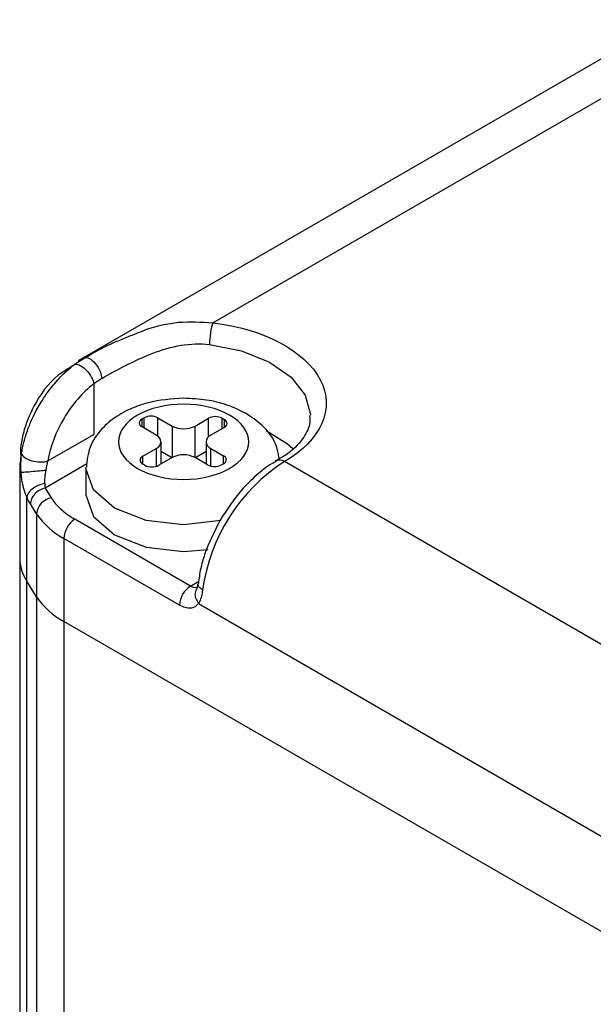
# Model space of a CAD drawing. Header units: inches. Extents: x 0.2 to 10.8, y 0.2 to 8.2.
# Tile 27 of 28: x 9.909 to 10.054, y 7.338 to 7.586. Entities that reach past the tile are written whole.
import ezdxf

# ---------------------------------------------------------------- set-up
doc = ezdxf.new("R2010")
doc.units = ezdxf.units.IN
doc.header["$MEASUREMENT"] = 0

msp = doc.modelspace()

# ---------------------------------------------------------------- linework, layer by layer
for p, q in [((10.07264354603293, 7.586040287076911), (9.92383413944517, 7.500134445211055)), ((9.957700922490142, 7.509701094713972), (10.06831461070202, 7.573557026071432)), ((9.923938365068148, 7.499984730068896), (9.925465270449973, 7.500890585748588)), ((9.927750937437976, 7.494300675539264), (9.92775118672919, 7.481560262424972)), ((9.939906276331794, 7.485471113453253), (9.940406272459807, 7.485759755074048)), ((9.939906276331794, 7.483462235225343), (9.939906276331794, 7.485471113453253)), ((9.940406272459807, 7.483173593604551), (9.940406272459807, 7.485759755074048)), ((9.943886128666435, 7.485759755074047), (9.947470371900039, 7.483690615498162)), ((9.943886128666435, 7.481128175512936), (9.943886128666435, 7.485759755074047)), ((9.953270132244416, 7.483690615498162), (9.956644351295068, 7.485638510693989)), ((9.956644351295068, 7.480947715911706), (9.956644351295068, 7.485638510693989)), ((9.960124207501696, 7.485638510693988), (9.96062420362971, 7.485349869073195)), ((9.960124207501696, 7.483052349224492), (9.960124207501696, 7.485638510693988)), ((9.96062420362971, 7.485349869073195), (9.96062420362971, 7.483340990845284)), ((9.943490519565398, 7.481393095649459), (9.939906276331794, 7.483462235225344)), ((9.947470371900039, 7.483690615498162), (9.947470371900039, 7.475747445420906)), ((9.953270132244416, 7.475747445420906), (9.953270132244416, 7.483690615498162)), ((9.96062420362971, 7.483340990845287), (9.957249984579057, 7.481393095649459)), ((9.91620495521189, 7.474894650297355), (9.92775118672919, 7.481560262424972)), ((9.909320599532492, 7.478317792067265), (9.909402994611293, 7.474559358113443)), ((9.940116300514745, 7.476097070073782), (9.943490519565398, 7.478044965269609)), ((9.943490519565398, 7.478044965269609), (9.943490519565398, 7.473543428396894)), ((9.944691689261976, 7.474143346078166), (9.944691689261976, 7.479719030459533)), ((9.95604881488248, 7.479719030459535), (9.95604881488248, 7.474143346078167)), ((9.957249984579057, 7.478044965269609), (9.96041417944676, 7.476218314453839)), ((9.957249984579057, 7.473608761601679), (9.957249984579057, 7.478044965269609)), ((9.940116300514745, 7.474088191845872), (9.940116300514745, 7.476097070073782)), ((9.947470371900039, 7.475747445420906), (9.944096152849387, 7.473799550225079)), ((9.94741075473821, 7.475713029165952), (9.944691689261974, 7.477282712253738)), ((9.956434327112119, 7.473920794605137), (9.953270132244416, 7.475747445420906)), ((9.95604881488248, 7.477282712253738), (9.953329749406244, 7.475713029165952)), ((9.96041417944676, 7.47420943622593), (9.96041417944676, 7.476218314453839)), ((9.909081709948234, 7.474569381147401), (9.909081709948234, 7.45045892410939)), ((9.9260236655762, 7.474134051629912), (9.915486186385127, 7.468050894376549)), ((9.925763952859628, 7.473021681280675), (9.925763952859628, 7.466324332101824)), ((9.940616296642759, 7.473799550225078), (9.940116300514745, 7.474088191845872)), ((9.96041417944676, 7.47420943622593), (9.959914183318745, 7.473920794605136)), ((10.07808097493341, 7.415672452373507), (9.975773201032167, 7.47473347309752)), ((9.915486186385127, 7.468050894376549), (9.917032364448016, 7.465598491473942)), ((9.91086243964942, 7.444628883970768), (9.910862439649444, 7.465843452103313)), ((9.913332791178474, 7.461606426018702), (9.91178659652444, 7.464058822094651)), ((9.913332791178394, 7.461606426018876), (9.913332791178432, 7.440710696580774)), ((9.952110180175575, 7.443391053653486), (9.922984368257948, 7.460205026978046)), ((9.920200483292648, 7.455383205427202), (9.920200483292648, 7.434487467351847)), ((9.949326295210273, 7.438569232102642), (9.920200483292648, 7.455383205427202)), ((9.909081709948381, 7.450458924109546), (9.909081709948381, 2.407354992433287)), ((9.913332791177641, 7.44071069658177), (9.910862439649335, 7.444628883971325)), ((9.910862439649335, 2.401524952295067), (9.910862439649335, 7.444628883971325)), ((9.952110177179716, 7.443391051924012), (9.954175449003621, 7.444583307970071)), ((9.913332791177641, 7.44071069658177), (9.913332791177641, 2.397606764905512)), ((9.954148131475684, 7.439000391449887), (10.05794778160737, 7.379078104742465)), ((10.08727874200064, 7.338035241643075), (9.920200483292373, 7.434487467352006)), ((9.920200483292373, 7.434487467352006), (9.920200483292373, 2.391383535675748))]:
    msp.add_line(p, q)
at = {"flags": 128}
for points in [[(9.956897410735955, 7.504261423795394), (9.964980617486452, 7.502611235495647), (9.972014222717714, 7.499780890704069), (9.977492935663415, 7.495973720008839), (9.981023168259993, 7.491463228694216), (9.982351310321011, 7.486573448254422), (9.982356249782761, 7.486399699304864)], [(9.97789837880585, 7.477908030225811), (9.97657344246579, 7.479094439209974), (9.971210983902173, 7.482511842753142)], [(9.959733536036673, 7.459885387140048), (9.950370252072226, 7.458816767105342), (9.940953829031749, 7.459898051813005), (9.932970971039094, 7.462977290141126), (9.92763699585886, 7.467585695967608), (9.925763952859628, 7.473021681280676), (9.925766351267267, 7.473220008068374)], [(9.925763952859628, 7.466324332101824), (9.92763699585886, 7.460888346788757), (9.932970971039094, 7.456279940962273), (9.940953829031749, 7.453200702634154), (9.950370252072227, 7.45211941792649), (9.95647439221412, 7.452563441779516)]]:
    msp.add_lwpolyline(points, dxfattribs=at)
for centre, radius, start, end in [((9.940287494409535, 7.484466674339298), 0.001074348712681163, 110.7834207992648, 249.2165792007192), ((9.94214620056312, 7.482401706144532), 0.003782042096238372, 62.60967223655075, 117.3903277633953), ((9.958384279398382, 7.482280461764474), 0.003782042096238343, 62.60967223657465, 117.3903277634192), ((9.960242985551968, 7.484345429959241), 0.001074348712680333, 290.7834207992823, 69.21657920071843), ((9.950370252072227, 7.48928736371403), 0.006303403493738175, 242.6096722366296, 297.390327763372), ((9.94285515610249, 7.479719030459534), 0.001790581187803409, 290.7834207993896, 69.21657920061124), ((9.95788534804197, 7.479719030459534), 0.0017905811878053, 110.7834207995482, 249.2165792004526), ((9.940497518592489, 7.475092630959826), 0.001074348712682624, 110.7834207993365, 249.2165792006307), ((9.950370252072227, 7.470150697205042), 0.006303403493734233, 62.60967223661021, 117.3903277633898), ((9.960032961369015, 7.475213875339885), 0.001074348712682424, 290.7834207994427, 69.21657920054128), ((9.97463692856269, 7.473252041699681), 0.001867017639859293, 52.51139125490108, 118.3497228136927), ((9.919098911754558, 7.474577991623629), 0.01001720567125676, 180.050343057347, 194.7957156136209), ((9.942356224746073, 7.477157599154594), 0.003782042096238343, 242.6096722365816, 297.3903277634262), ((10.00082280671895, 7.435997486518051), 0.04612981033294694, 122.8897509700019, 171.993719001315), ((9.958174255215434, 7.477278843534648), 0.003782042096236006, 242.609672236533, 297.3903277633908), ((9.91781206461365, 7.46116563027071), 0.004500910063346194, 99.97574293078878, 174.3797402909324), ((9.929479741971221, 7.472524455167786), 0.0194917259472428, 214.0652452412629, 241.5715186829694), ((9.926244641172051, 7.455108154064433), 0.00605041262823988, 122.6054783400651, 177.3945215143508), ((9.919856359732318, 7.450562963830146), 0.01077515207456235, 180.5532292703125, 213.4163462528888), ((9.955370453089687, 7.438294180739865), 0.006050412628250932, 122.6054783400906, 177.3945215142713), ((9.953331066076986, 7.445238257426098), 0.002214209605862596, 236.5377960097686, 281.8413692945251), ((9.929479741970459, 7.451628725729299), 0.01949172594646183, 214.0652452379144, 241.5715186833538)]:
    msp.add_arc(centre, radius, start, end)
for points, knots in [([(9.936295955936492, 7.506127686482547), (9.937815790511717, 7.506773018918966), (9.941922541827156, 7.508516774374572), (9.949219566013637, 7.510254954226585), (9.954842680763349, 7.509887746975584), (9.957700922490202, 7.509701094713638)], [0, 0, 0, 0, 0.2241304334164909, 0.605623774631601, 1, 1, 1, 1]), ([(9.957700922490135, 7.509701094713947), (9.957490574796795, 7.509118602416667), (9.957281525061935, 7.508193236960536), (9.956984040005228, 7.506179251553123), (9.956897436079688, 7.505103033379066), (9.956897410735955, 7.504261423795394)], [0, 0, 0, 0, 0.5, 0.5, 1, 1, 1, 1]), ([(9.957700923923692, 7.509701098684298), (9.97061805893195, 7.508146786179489), (9.981023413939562, 7.502626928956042), (9.988568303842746, 7.48802849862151), (9.985103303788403, 7.480119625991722), (9.97577320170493, 7.474733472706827)], [0, 0, 0, 0, 0.5, 0.5, 1, 1, 1, 1]), ([(9.925465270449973, 7.500890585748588), (9.927932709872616, 7.502288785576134), (9.931320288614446, 7.504208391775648), (9.93523314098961, 7.505717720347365), (9.936295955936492, 7.506127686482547)], [0, 0, 0, 0, 0.7283784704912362, 0.9999999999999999, 0.9999999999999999, 0.9999999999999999, 0.9999999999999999]), ([(9.929754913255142, 7.49564312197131), (9.931665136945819, 7.496730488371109), (9.933743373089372, 7.497892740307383), (9.938073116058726, 7.500107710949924), (9.94032815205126, 7.501158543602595), (9.944953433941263, 7.502908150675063), (9.947327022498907, 7.503608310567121), (9.952119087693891, 7.504428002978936), (9.954540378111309, 7.504544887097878), (9.956897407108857, 7.504261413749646)], [0, 0, 0, 0, 0.25, 0.25, 0.5, 0.5, 0.75, 0.75, 1, 1, 1, 1]), ([(9.922868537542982, 7.499190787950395), (9.923278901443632, 7.499490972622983), (9.924115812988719, 7.500103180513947), (9.925009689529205, 7.500624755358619), (9.925465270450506, 7.500890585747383)], [0, 0, 0, 0, 0.4903312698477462, 1, 1, 1, 1]), ([(9.925465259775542, 7.500890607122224), (9.925742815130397, 7.500980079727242), (9.926127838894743, 7.50096034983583), (9.927071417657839, 7.500498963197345), (9.927627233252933, 7.500043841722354), (9.928625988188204, 7.498822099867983), (9.929052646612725, 7.498075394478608), (9.92959811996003, 7.496715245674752), (9.929723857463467, 7.49611014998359), (9.929754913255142, 7.49564312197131)], [0, 0, 0, 0, 0.25, 0.25, 0.5, 0.5, 0.75, 0.75, 1, 1, 1, 1]), ([(9.922499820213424, 7.498842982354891), (9.921231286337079, 7.498107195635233), (9.917087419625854, 7.495703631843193), (9.912803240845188, 7.48958857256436), (9.910117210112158, 7.483136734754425), (9.909520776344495, 7.479528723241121), (9.909320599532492, 7.478317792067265)], [0, 0, 0, 0, 0.1733690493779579, 0.5663374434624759, 0.854452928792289, 1, 1, 1, 1]), ([(9.90954517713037, 7.476793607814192), (9.909625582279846, 7.477255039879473), (9.909790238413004, 7.478199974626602), (9.910143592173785, 7.479683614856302), (9.910596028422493, 7.481264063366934), (9.91130754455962, 7.483348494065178), (9.912445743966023, 7.486059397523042), (9.913914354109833, 7.488827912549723), (9.915461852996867, 7.491265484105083), (9.91681221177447, 7.493128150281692), (9.918295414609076, 7.494929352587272), (9.919673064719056, 7.496400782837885), (9.92122369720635, 7.49787946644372), (9.922247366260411, 7.498695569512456), (9.922868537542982, 7.499190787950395)], [0, 0, 0, 0, 0.05634320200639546, 0.1153813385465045, 0.1778211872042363, 0.2441689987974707, 0.3620890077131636, 0.4999586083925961, 0.5818912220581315, 0.6745904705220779, 0.7509990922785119, 0.8406686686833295, 0.9033163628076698, 1, 1, 1, 1]), ([(9.9228685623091, 7.499190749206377), (9.923151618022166, 7.499283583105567), (9.923555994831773, 7.499275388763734), (9.924580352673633, 7.498859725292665), (9.92519852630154, 7.498439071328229), (9.926338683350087, 7.49729715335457), (9.926841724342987, 7.496594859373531), (9.927512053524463, 7.495313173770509), (9.927686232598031, 7.494741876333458), (9.927750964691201, 7.494300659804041)], [0, 0, 0, 0, 0.25, 0.25, 0.5, 0.5, 0.75, 0.75, 1, 1, 1, 1]), ([(9.927750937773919, 7.494300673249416), (9.924930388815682, 7.49216353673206), (9.922312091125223, 7.489158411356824), (9.918184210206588, 7.482220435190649), (9.91677322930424, 7.478453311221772), (9.916204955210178, 7.474894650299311)], [0, 0, 0, 0, 0.5000000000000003, 0.5000000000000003, 1, 1, 1, 1]), ([(9.950370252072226, 7.490693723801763), (9.947339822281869, 7.49048743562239), (9.943142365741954, 7.490201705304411), (9.937619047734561, 7.48838483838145), (9.933467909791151, 7.486327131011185), (9.929470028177, 7.482956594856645), (9.926446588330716, 7.478562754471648), (9.926060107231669, 7.475048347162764), (9.925872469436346, 7.473342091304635)], [0, 0, 0, 0, 0.2501780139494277, 0.3465222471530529, 0.5049210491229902, 0.6661161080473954, 0.8378983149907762, 0.9999999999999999, 0.9999999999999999, 0.9999999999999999, 0.9999999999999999]), ([(9.974439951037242, 7.47545319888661), (9.974220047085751, 7.476732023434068), (9.973636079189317, 7.480128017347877), (9.97012695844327, 7.484141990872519), (9.965762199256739, 7.487188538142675), (9.961152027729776, 7.489138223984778), (9.9560861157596, 7.490431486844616), (9.952316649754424, 7.490604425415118), (9.950370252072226, 7.490693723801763)], [0, 0, 0, 0, 0.1318622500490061, 0.3501679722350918, 0.5229169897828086, 0.6644158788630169, 0.8267181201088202, 1, 1, 1, 1]), ([(9.961969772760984, 7.486415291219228), (9.965046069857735, 7.48463938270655), (9.966774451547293, 7.482230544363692), (9.966774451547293, 7.477207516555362), (9.965046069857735, 7.474798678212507), (9.958893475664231, 7.471246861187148), (9.954720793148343, 7.470249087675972), (9.946019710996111, 7.470249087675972), (9.941847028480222, 7.471246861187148), (9.935694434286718, 7.474798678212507), (9.933966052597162, 7.477207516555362), (9.933966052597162, 7.482230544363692), (9.935694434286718, 7.48463938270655), (9.941847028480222, 7.488191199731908), (9.946019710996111, 7.489188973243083), (9.954720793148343, 7.489188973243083), (9.958893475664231, 7.488191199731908), (9.961969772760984, 7.486415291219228)], [0, 0, 0, 0, 0.125, 0.125, 0.25, 0.25, 0.375, 0.375, 0.5, 0.5, 0.625, 0.625, 0.75, 0.75, 0.8749999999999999, 0.8749999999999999, 1, 1, 1, 1]), ([(9.982118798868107, 7.486345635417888), (9.982171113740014, 7.485598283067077), (9.982304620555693, 7.483691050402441), (9.98042814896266, 7.480302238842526), (9.977372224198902, 7.476959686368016), (9.974243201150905, 7.475311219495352), (9.97333188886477, 7.474831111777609)], [0, 0, 0, 0, 0.1972276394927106, 0.5033221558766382, 0.855345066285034, 1, 1, 1, 1]), ([(9.909413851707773, 7.472019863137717), (9.909391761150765, 7.472309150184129), (9.909348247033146, 7.472878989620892), (9.90932549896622, 7.473727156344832), (9.909336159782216, 7.474672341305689), (9.909394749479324, 7.475715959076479), (9.909495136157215, 7.476435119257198), (9.90954517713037, 7.476793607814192)], [0, 0, 0, 0, 0.1755295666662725, 0.3457592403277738, 0.5159178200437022, 0.7586936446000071, 1, 1, 1, 1]), ([(9.909545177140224, 7.476793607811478), (9.909624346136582, 7.476448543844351), (9.90991453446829, 7.476087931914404), (9.910828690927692, 7.475445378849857), (9.911451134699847, 7.475164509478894), (9.91283742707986, 7.474769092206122), (9.913598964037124, 7.474655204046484), (9.915027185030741, 7.474629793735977), (9.915691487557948, 7.474718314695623), (9.916204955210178, 7.474894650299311)], [0, 0, 0, 0, 0.2500000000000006, 0.2500000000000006, 0.5000000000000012, 0.5000000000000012, 0.7500000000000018, 0.7500000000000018, 1, 1, 1, 1]), ([(9.909413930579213, 7.472019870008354), (9.909486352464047, 7.472027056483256), (9.909709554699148, 7.472047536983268), (9.9105567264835, 7.472123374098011), (9.911184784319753, 7.472179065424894), (9.912605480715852, 7.472304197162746), (9.913379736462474, 7.472372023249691), (9.91472199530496, 7.472489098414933), (9.915287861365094, 7.472538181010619), (9.915717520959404, 7.472575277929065)], [0, 0, 0, 0, 0.25, 0.25, 0.5, 0.5, 0.75, 0.75, 1, 1, 1, 1]), ([(9.973814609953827, 7.474801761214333), (9.973423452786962, 7.474617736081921), (9.97164207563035, 7.473779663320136), (9.968648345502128, 7.471282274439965), (9.964002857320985, 7.466803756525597), (9.961283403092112, 7.462619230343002), (9.959567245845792, 7.459978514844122)], [0, 0, 0, 0, 0.07122031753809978, 0.3243459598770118, 0.5736171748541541, 1, 1, 1, 1]), ([(9.909878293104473, 7.468929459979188), (9.909825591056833, 7.469186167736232), (9.909721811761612, 7.469691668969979), (9.909597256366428, 7.470469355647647), (9.909493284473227, 7.471243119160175), (9.90944015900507, 7.471762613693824), (9.909413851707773, 7.472019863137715)], [0, 0, 0, 0, 0.2604029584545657, 0.5127777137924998, 0.7587315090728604, 1, 1, 1, 1]), ([(9.910862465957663, 7.465843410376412), (9.910761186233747, 7.466077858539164), (9.910559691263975, 7.466544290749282), (9.91030017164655, 7.467302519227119), (9.910069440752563, 7.468093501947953), (9.909942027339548, 7.468650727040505), (9.909878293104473, 7.468929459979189)], [0, 0, 0, 0, 0.2525521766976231, 0.5024499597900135, 0.751117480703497, 1, 1, 1, 1]), ([(9.915427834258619, 7.469176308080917), (9.91501460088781, 7.469125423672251), (9.914539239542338, 7.469018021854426), (9.91353719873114, 7.468649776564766), (9.913012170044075, 7.468386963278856), (9.912070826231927, 7.467736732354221), (9.911659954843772, 7.467351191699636), (9.911081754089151, 7.466572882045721), (9.910915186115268, 7.466183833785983), (9.910862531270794, 7.465843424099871)], [0, 0, 0, 0, 0.25, 0.25, 0.5, 0.5, 0.75, 0.75, 1, 1, 1, 1]), ([(9.915486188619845, 7.468050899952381), (9.915061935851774, 7.467961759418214), (9.9146020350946, 7.46779997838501), (9.913702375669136, 7.467308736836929), (9.913265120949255, 7.466978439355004), (9.912534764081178, 7.466204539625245), (9.912244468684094, 7.465763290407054), (9.911870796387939, 7.46488384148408), (9.91178660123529, 7.46444817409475), (9.911786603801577, 7.464058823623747)], [0, 0, 0, 0, 0.25, 0.25, 0.5, 0.5, 0.75, 0.75, 1, 1, 1, 1]), ([(9.91178659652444, 7.464058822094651), (9.911682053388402, 7.464231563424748), (9.91147375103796, 7.464575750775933), (9.911163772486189, 7.465174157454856), (9.910962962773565, 7.465620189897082), (9.910862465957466, 7.465843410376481)], [0, 0, 0, 0, 0.3348039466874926, 0.6670973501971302, 1, 1, 1, 1]), ([(9.917032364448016, 7.465598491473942), (9.917224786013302, 7.465309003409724), (9.9176077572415, 7.46473284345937), (9.918294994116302, 7.463899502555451), (9.919060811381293, 7.46309602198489), (9.919912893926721, 7.462323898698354), (9.920850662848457, 7.461583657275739), (9.921868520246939, 7.460871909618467), (9.922611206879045, 7.460428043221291), (9.922984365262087, 7.460205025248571)], [0, 0, 0, 0, 0.1442638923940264, 0.287124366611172, 0.4291361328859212, 0.5708638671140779, 0.7128756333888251, 0.8557361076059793, 1, 1, 1, 1]), ([(9.959567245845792, 7.459978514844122), (9.958124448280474, 7.457108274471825), (9.95610926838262, 7.453099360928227), (9.95454734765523, 7.447671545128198), (9.954247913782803, 7.445287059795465), (9.954090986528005, 7.444037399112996)], [0, 0, 0, 0, 0.5453814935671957, 0.7617436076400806, 1, 1, 1, 1]), ([(9.95398393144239, 7.443968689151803), (9.953918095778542, 7.443591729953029), (9.953790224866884, 7.442859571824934), (9.953548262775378, 7.4425155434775), (9.953430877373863, 7.442348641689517)], [0, 0, 0, 0, 0.5148603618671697, 1, 1, 1, 1]), ([(9.95514263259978, 7.442422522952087), (9.954831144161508, 7.442647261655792), (9.95420816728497, 7.443096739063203), (9.953883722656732, 7.443669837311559), (9.95399836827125, 7.443926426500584), (9.954008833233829, 7.443949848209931)], [0, 0, 0, 0, 0.4760884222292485, 0.9521768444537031, 1, 1, 1, 1]), ([(9.953467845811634, 7.442235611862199), (9.953383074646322, 7.442026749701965), (9.95314405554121, 7.441437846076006), (9.953341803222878, 7.440243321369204), (9.953879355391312, 7.439414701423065), (9.954148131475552, 7.43900039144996)], [0, 0, 0, 0, 0.2155562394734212, 0.6077781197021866, 0.9999999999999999, 0.9999999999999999, 0.9999999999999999, 0.9999999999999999]), ([(9.955142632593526, 7.442422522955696), (9.955104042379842, 7.442145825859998), (9.955027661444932, 7.441598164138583), (9.954866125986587, 7.440844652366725), (9.954668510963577, 7.440157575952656), (9.954433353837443, 7.439534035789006), (9.95424336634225, 7.439178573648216), (9.954148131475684, 7.439000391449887)], [0, 0, 0, 0, 0.2050387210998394, 0.4058295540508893, 0.6040726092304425, 0.8015338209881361, 1, 1, 1, 1]), ([(9.954148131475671, 7.439000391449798), (9.95404544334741, 7.438867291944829), (9.95384152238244, 7.438602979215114), (9.953473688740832, 7.43829441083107), (9.953064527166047, 7.438056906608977), (9.95260937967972, 7.437895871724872), (9.951875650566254, 7.43777076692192), (9.950787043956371, 7.437845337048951), (9.94981417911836, 7.438327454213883), (9.949326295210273, 7.438569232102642)], [0, 0, 0, 0, 0.1007419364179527, 0.2000561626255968, 0.2990521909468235, 0.39885014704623, 0.5005436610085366, 0.7495266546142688, 1, 1, 1, 1])]:
    msp.add_open_spline(points, degree=3, knots=knots)
for points in [[(9.929754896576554, 7.495643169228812), (9.929058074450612, 7.49524649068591), (9.928388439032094, 7.494797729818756), (9.927750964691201, 7.494300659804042)], [(9.915717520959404, 7.472575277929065), (9.915829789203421, 7.473386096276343), (9.916001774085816, 7.474199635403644), (9.916205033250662, 7.474894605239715)], [(9.915427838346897, 7.469176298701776), (9.915385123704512, 7.470127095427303), (9.915546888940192, 7.471342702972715), (9.91571751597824, 7.472575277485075)], [(9.915427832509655, 7.469176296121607), (9.915446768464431, 7.468756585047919), (9.91546646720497, 7.46837716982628), (9.915486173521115, 7.468050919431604)]]:
    msp.add_open_spline(points, degree=3)

doc.saveas('drawing.dxf')
